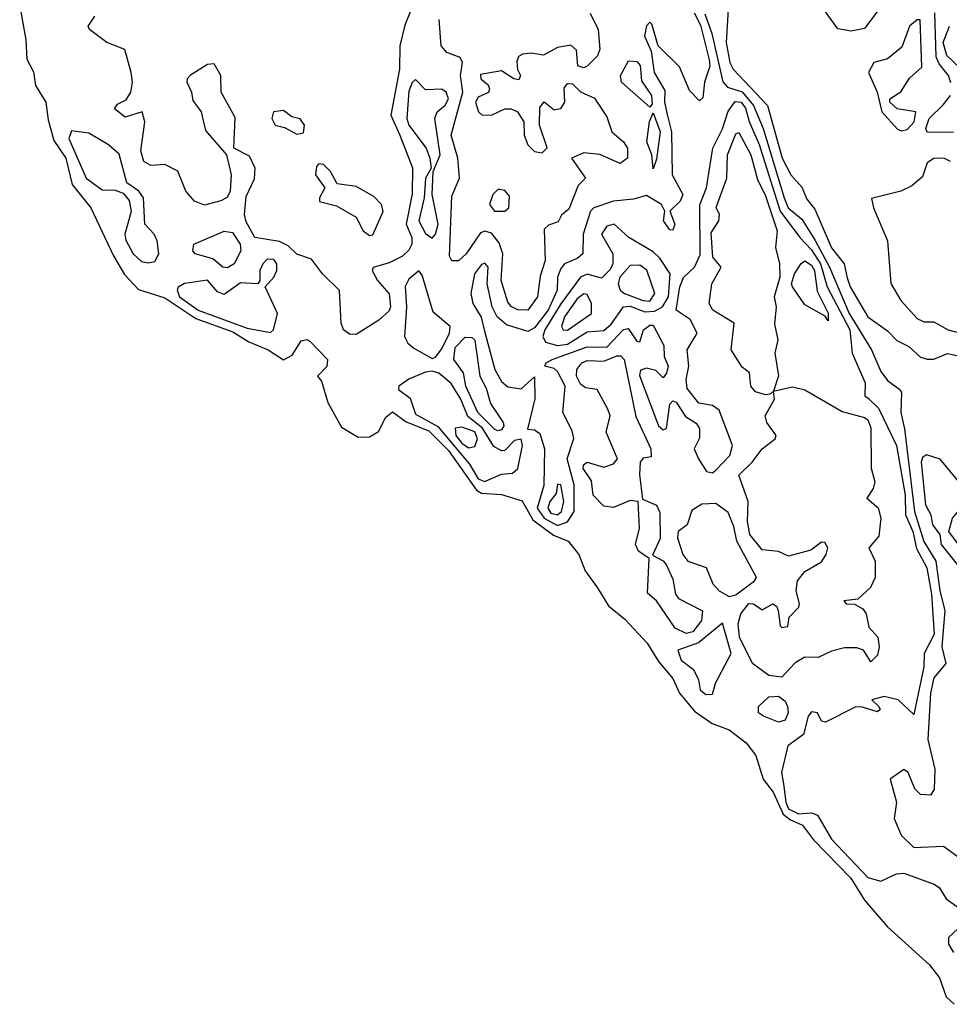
# Model space of a CAD drawing. Extents: x 2895860 to 3052244, y 542080 to 918683.
# Tile 93 of 133: x 2990885 to 2993702, y 821803 to 824785. Entities that reach past the tile are written whole.
import ezdxf

# ---------------------------------------------------------------- set-up
doc = ezdxf.new("R2010")
doc.units = 0

msp = doc.modelspace()

# ---------------------------------------------------------------- linework, layer by layer
at = {"layer": '0CON05XD'}
for points in [[(2993488.9, 824815), (2993445, 824757.5), (2993405, 824749.7), (2993365, 824756.9), (2993280, 824875)], [(2990885.4, 824825.4), (2990903.6, 824723.6), (2990907.5, 824665), (2990926.9, 824626.9), (2990933.2, 824585), (2990964.7, 824535), (2990971.4, 824481.4), (2990988.6, 824418.6), (2991025.5, 824365), (2991044.7, 824285), (2991101.1, 824215), (2991169.7, 824069.7), (2991203.2, 824013.2), (2991245, 823967.7), (2991325, 823942.6), (2991419.6, 823879.6), (2991530.9, 823839.1), (2991579.4, 823809.4), (2991638.5, 823785), (2991685, 823754.4), (2991711.4, 823768.6), (2991738.3, 823811.7), (2991755, 823815.7), (2991765, 823810.8), (2991818.1, 823755), (2991815.7, 823734.3), (2991787.5, 823705), (2991799.5, 823689.5), (2991818.7, 823625), (2991860.8, 823550.8), (2991910.7, 823520.7), (2991945, 823521.2), (2991972.3, 823537.7), (2991995, 823580.8), (2992015, 823596.9), (2992056.9, 823566.9), (2992125, 823539.8), (2992185, 823480), (2992269.6, 823359.6), (2992285, 823350.9), (2992345, 823346.2), (2992407.9, 823327.9), (2992440.1, 823270.1), (2992503.1, 823223.1), (2992547.8, 823205), (2992580, 823165), (2992599.1, 823115), (2992636.5, 823063.5), (2992669.6, 823009.6), (2992719, 822969), (2992786.6, 822896.6), (2992821.2, 822841.2), (2992865, 822789.5), (2992885.2, 822745.2), (2992930.6, 822690.6), (2992983.3, 822653.3), (2993035, 822634.4), (2993086.7, 822595), (2993116, 822556), (2993138.6, 822485), (2993168.4, 822445), (2993198.9, 822378.9), (2993221, 822361), (2993257.5, 822345), (2993291.2, 822301.2), (2993404.2, 822185), (2993445, 822117.7), (2993515, 822037.5), (2993642.5, 821922.5), (2993673.1, 821883.1), (2993693.1, 821825), (2993717.3, 821802.7)], [(2992071.8, 824815), (2992052, 824768), (2992037, 824705), (2992036.7, 824635), (2992010, 824495), (2992037.3, 824435), (2992076.1, 824336.1), (2992075, 824257.5), (2992056.9, 824165), (2992073.8, 824125), (2992073.8, 824105), (2992065, 824086.9), (2992045, 824068.5), (2992005, 824047.8), (2991956.4, 824033.6), (2991953.3, 824025), (2991970, 823995), (2992005, 823953.8), (2992009.4, 823915), (2992005, 823903.3), (2991973.3, 823875), (2991905, 823831.1)], [(2992929.6, 824805), (2992947.9, 824767.9), (2992975, 824662.5), (2992976.7, 824643.3), (2992960.4, 824595), (2992955, 824547.5), (2992945, 824538.8), (2992915, 824570), (2992885, 824642.2), (2992820, 824705), (2992800.5, 824770.5), (2992795, 824776.7), (2992785, 824766), (2992778.9, 824735), (2992798.7, 824688.7), (2992807.7, 824625), (2992840.2, 824570.2), (2992839.5, 824535), (2992847.7, 824497.7), (2992861, 824445), (2992862.7, 824315), (2992894.5, 824255), (2992886.7, 824235), (2992855.8, 824205), (2992871.1, 824165), (2992865, 824147.5), (2992855, 824148), (2992835.8, 824175), (2992840, 824205), (2992830, 824225), (2992785, 824252.5), (2992745, 824241.2), (2992684.8, 824235.2), (2992624.8, 824215.2), (2992615, 824204.2), (2992592.7, 824135), (2992591.9, 824075), (2992575, 824060.9), (2992536, 824045), (2992525, 824031.4), (2992515.4, 824005), (2992513.6, 823965), (2992486.8, 823905), (2992445, 823851.7), (2992425, 823840.7), (2992360.7, 823860.7), (2992332, 823885), (2992317.5, 823915), (2992302.2, 823985), (2992304.6, 824034.6), (2992295, 824047.1), (2992285, 824043.1), (2992263.4, 824015), (2992252.6, 823955), (2992258.7, 823925), (2992284.1, 823884.1), (2992292.8, 823845), (2992324.8, 823725), (2992345, 823688.5), (2992365, 823673.1), (2992405, 823666.2), (2992445, 823702.5), (2992446.3, 823636.3), (2992424.2, 823544.2), (2992445, 823542.5), (2992461.3, 823531.3), (2992475.2, 823485), (2992473.5, 823373.5), (2992453.6, 823305), (2992474.5, 823275), (2992515, 823253.1), (2992545.7, 823264.3), (2992565.9, 823295), (2992565.5, 823375.5), (2992544.8, 823455), (2992564.2, 823515.8), (2992559.5, 823539.5), (2992531.4, 823595), (2992538.8, 823675), (2992515, 823719.3), (2992505, 823727.9), (2992476.7, 823735), (2992480.8, 823745), (2992498.8, 823755), (2992605, 823793.7), (2992665, 823793.2), (2992715, 823846.5), (2992728.9, 823848.9), (2992755, 823810.8), (2992765, 823808.8), (2992775.7, 823845), (2992795, 823859.6), (2992805, 823859.5), (2992837.4, 823797.4), (2992838.6, 823765), (2992850, 823735), (2992845.6, 823714.4), (2992835, 823700), (2992812.6, 823722.6), (2992785, 823729.2), (2992766.7, 823723.3), (2992763.2, 823706.8), (2992821.2, 823555), (2992835, 823542.9), (2992845, 823546.7), (2992855, 823620), (2992865, 823630), (2992875, 823626.2), (2992902.6, 823582.6), (2992935, 823562.5), (2992945, 823546.2), (2992945, 823517.5), (2992929.4, 823485), (2992942.4, 823455), (2992966.6, 823416.6), (2992985, 823412.7), (2992995, 823420.4), (2993036.8, 823465), (2993045.4, 823495), (2993005, 823601.8), (2992985, 823615.8), (2992943.5, 823623.5), (2992907.5, 823667.5), (2992904.5, 823695), (2992912.9, 823735), (2992907.5, 823785), (2992938.1, 823835), (2992917, 823877), (2992874.7, 823904.7), (2992886, 823975), (2992896.5, 824003.5), (2992930, 824035), (2992947.8, 824072.2), (2992946.4, 824223.6), (2992966.5, 824275), (2992986.2, 824395), (2993015, 824454.4), (2993032.1, 824507.9), (2993053.7, 824536.3), (2993071.5, 824535), (2993085, 824516.8), (2993095.9, 824475.9), (2993126.1, 824406.1), (2993190.1, 824205), (2993249.3, 824125), (2993285, 824087.2), (2993311.8, 824045), (2993332.6, 823975), (2993400.7, 823845), (2993408.1, 823775), (2993447.1, 823685), (2993446, 823645), (2993457.3, 823637.3), (2993487.8, 823607.8), (2993542.8, 823495), (2993568.2, 823345), (2993570, 823285), (2993591.9, 823235), (2993602.9, 823182.9), (2993633.8, 823125), (2993648, 823045), (2993656.3, 822923.7), (2993626.5, 822865), (2993625.2, 822825), (2993595, 822680), (2993547.1, 822725), (2993504.7, 822735.3), (2993467.5, 822725), (2993488.8, 822705), (2993493.3, 822695), (2993485, 822688.8), (2993435, 822703.3), (2993417, 822703), (2993327.5, 822657.5), (2993315, 822660), (2993302.5, 822685), (2993285, 822688), (2993274.4, 822675), (2993260.5, 822619.5), (2993213.1, 822585), (2993194.1, 822505), (2993200.3, 822470.3), (2993206.9, 822415), (2993215, 822394.8), (2993245, 822379.1), (2993285, 822382.1), (2993302.5, 822375), (2993345, 822302.5), (2993455, 822186.9), (2993495, 822175.7), (2993542.6, 822197.4), (2993565, 822199.5), (2993656.1, 822166.1), (2993672.5, 822155), (2993692.6, 822122.6), (2993731.2, 822095)], [(2992614, 824804), (2992638.8, 824755), (2992643.3, 824695), (2992636.2, 824675), (2992605, 824644.2), (2992595, 824638.6), (2992576.2, 824645), (2992572.3, 824692.3), (2992555, 824707.5), (2992515, 824700), (2992473, 824677), (2992435, 824682.9), (2992410, 824680), (2992396.7, 824673.3), (2992391.7, 824658.3), (2992394, 824634), (2992403.3, 824615), (2992397.7, 824602.3), (2992382.5, 824605), (2992345, 824630), (2992281.7, 824618.3), (2992282.5, 824605), (2992305, 824587.5), (2992308.8, 824575), (2992305.7, 824564.3), (2992275, 824550), (2992266.2, 824535), (2992275.8, 824505.8), (2992285.9, 824495.9), (2992315, 824495.8), (2992355, 824514.3), (2992375, 824514.2), (2992393.8, 824505), (2992412.9, 824475), (2992414.5, 824434.5), (2992425, 824406), (2992445, 824385.7), (2992468.3, 824381.7), (2992483.8, 824396.2), (2992460.6, 824465), (2992461.1, 824518.9), (2992475, 824535.6), (2992505, 824511.2), (2992525, 824516), (2992537.5, 824535), (2992535, 824576.7), (2992545, 824590.8), (2992560.3, 824590.3), (2992585, 824565.8), (2992626.7, 824546.7), (2992665, 824490), (2992680, 824445), (2992715, 824414.2), (2992726.9, 824395), (2992726.7, 824365), (2992705, 824349.4), (2992643.8, 824376.2), (2992595, 824381.5), (2992557.5, 824365), (2992600, 824305), (2992577.8, 824282.2), (2992549.3, 824210.7), (2992527.5, 824192.5), (2992517.5, 824172.5), (2992488.2, 824161.8), (2992475, 824150), (2992477.3, 824055), (2992462.2, 824007.8), (2992454.5, 823945.5), (2992425, 823904.4)], [(2992962, 824802), (2992982.3, 824742.3), (2993016, 824596), (2993030.1, 824580.1), (2993075, 824566.5), (2993109.3, 824525), (2993138.6, 824455), (2993202.1, 824245), (2993214.1, 824215), (2993255, 824180.3), (2993296, 824116), (2993339.2, 824035), (2993398.7, 823895), (2993466.8, 823785), (2993495, 823718.6), (2993515, 823691.9), (2993552.5, 823665), (2993557.5, 823655), (2993555.2, 823594.8), (2993567, 823545), (2993597.1, 823295), (2993625, 823204.6), (2993661.5, 823145), (2993673.4, 823055), (2993688.3, 822995), (2993679.7, 822885), (2993692.2, 822835), (2993655, 822791.4), (2993645.3, 822745.3)], [(2993032.2, 824815), (2993025.7, 824715), (2993037.4, 824655), (2993047.1, 824635), (2993151.3, 824525), (2993195.8, 824365), (2993221.9, 824315), (2993255, 824276.9), (2993270.5, 824240.5), (2993295, 824210.8), (2993345, 824093.1), (2993383.3, 824045), (2993392.9, 824002.9), (2993401.6, 823975), (2993455, 823884.4), (2993515, 823842.5), (2993543, 823813), (2993580, 823795), (2993615, 823762.5), (2993635, 823756), (2993655, 823756), (2993696.7, 823773.3), (2993725, 823767.7)], [(2993706.8, 824593.2), (2993700.3, 824615), (2993671.1, 824651.1), (2993662.1, 824672.1), (2993658, 824805)], [(2991905, 823831.1), (2991885, 823832.2), (2991867.1, 823845), (2991860, 823865), (2991854.2, 823964.2), (2991802.5, 824015), (2991769.3, 824059.3), (2991725, 824074), (2991699.2, 824099.2), (2991672.8, 824112.8), (2991597.5, 824125), (2991572.1, 824172.1), (2991566.2, 824195), (2991571.2, 824248.8), (2991597.3, 824302.7), (2991598.8, 824335), (2991581.3, 824371.3), (2991534, 824395), (2991538.3, 824488.3), (2991496.2, 824565), (2991494.6, 824615), (2991475, 824650.8), (2991455, 824648.9), (2991403.3, 824616.7), (2991392.5, 824605), (2991392, 824595), (2991406.2, 824565), (2991410, 824540), (2991435.5, 824505.5), (2991448.7, 824448.7), (2991512.5, 824375), (2991526.4, 824315), (2991522.9, 824265), (2991513.6, 824246.4), (2991494.5, 824235.5), (2991445, 824223.1), (2991414.7, 824234.7), (2991388.6, 824265), (2991365, 824326), (2991325, 824345.8), (2991283, 824343), (2991261.4, 824355), (2991252.8, 824387.2), (2991264.3, 824475), (2991256.7, 824505), (2991205, 824489.2), (2991172.5, 824515), (2991181.7, 824528.3), (2991207.7, 824542.3), (2991222, 824565), (2991226.9, 824595), (2991223.3, 824625), (2991203.8, 824693.8), (2991149.2, 824715), (2991096.7, 824755), (2991093.3, 824765), (2991113.3, 824795)], [(2992425, 823904.4), (2992395, 823905.7), (2992375, 823915.8), (2992365, 823928.8), (2992344.2, 823995), (2992349.2, 824075), (2992338.4, 824108.4), (2992315, 824137.8), (2992295, 824144.4), (2992281.4, 824138.6), (2992237.9, 824075), (2992215, 824054.3), (2992195, 824053.8), (2992188.1, 824068.1), (2992195, 824250), (2992218.1, 824305), (2992213.1, 824365), (2992192.9, 824435), (2992228.6, 824565), (2992220.8, 824615), (2992227.5, 824655), (2992220, 824670), (2992180, 824685), (2992162.9, 824705), (2992156.7, 824785)], [(2993557.6, 824447.6), (2993575, 824452.1), (2993595.8, 824475), (2993600.8, 824505), (2993544.3, 824514.3), (2993522.5, 824535), (2993522.5, 824545), (2993555, 824566.2), (2993582.2, 824607.8), (2993619.3, 824640.7), (2993613.8, 824783.8), (2993605, 824784), (2993582.2, 824765), (2993558.8, 824701.2), (2993515, 824665.8), (2993473.8, 824655), (2993457.5, 824625), (2993484.2, 824565), (2993497.5, 824505), (2993545, 824452.9), (2993557.6, 824447.6)], [(2993755, 824618.9), (2993695, 824676.2), (2993684.2, 824715), (2993702.9, 824765)], [(2992795, 824520), (2992708.8, 824595), (2992706.2, 824615), (2992730, 824660), (2992755, 824657.8), (2992765.7, 824645.7), (2992769.8, 824599.8), (2992800, 824555), (2992801.7, 824528.3), (2992795, 824520)], [(2992135, 824123.3), (2992145.8, 824135), (2992153.1, 824165), (2992135.3, 824254.7), (2992138.1, 824325), (2992159.5, 824375), (2992143.1, 824485), (2992150.5, 824505), (2992175, 824526), (2992184.8, 824545), (2992177.9, 824565), (2992165, 824574.2), (2992115, 824572.5), (2992085, 824603.3), (2992075, 824594), (2992065, 824568), (2992059, 824485), (2992064.9, 824464.9), (2992117.4, 824395), (2992128.4, 824365), (2992131.9, 824335), (2992114.8, 824305), (2992111, 824245), (2992094.5, 824175), (2992115, 824137.5), (2992135, 824123.3)], [(2993715, 824442.4), (2993635, 824443.5), (2993631.4, 824455), (2993641.3, 824485), (2993683.7, 824526.3), (2993705.6, 824555)], [(2991725, 824437.5), (2991745, 824442), (2991748.6, 824465), (2991735, 824483.8), (2991710, 824490), (2991685, 824509.2), (2991654.2, 824505), (2991649.4, 824485), (2991660, 824465), (2991687.8, 824457.8), (2991725, 824437.5)], [(2992805, 824332.5), (2992800.8, 824375), (2992785.8, 824415), (2992793.4, 824476.6), (2992805, 824502.5), (2992826.2, 824445), (2992815, 824362.5), (2992805, 824332.5)], [(2991275, 824048), (2991295, 824052), (2991306.7, 824075), (2991302, 824115), (2991292.9, 824135), (2991264.5, 824165), (2991260.9, 824245), (2991246.9, 824265), (2991210, 824290), (2991187.2, 824377.2), (2991155, 824405.3), (2991095, 824440.6), (2991042.5, 824447.5), (2991034.7, 824425), (2991086.9, 824305), (2991135, 824269.4), (2991175, 824268.6), (2991198.9, 824258.9), (2991217, 824237), (2991223.6, 824203.6), (2991203.5, 824135), (2991206.9, 824116.9), (2991229.5, 824075), (2991255, 824052.2), (2991275, 824048)], [(2993195, 822793.3), (2993155, 822798.1), (2993106.2, 822835), (2993066.2, 822915), (2993062.7, 822955), (2993070.3, 822985), (2993095, 823016.5), (2993109.2, 823015), (2993135, 822997.5), (2993167.5, 823015), (2993178.3, 823008.3), (2993184.2, 822995), (2993189.3, 822949.3), (2993195, 822943.8), (2993213, 822947), (2993217.1, 822975), (2993246.2, 823005), (2993248.8, 823015), (2993238.5, 823055), (2993242.2, 823085), (2993265, 823113.3), (2993315, 823143.1), (2993329.5, 823165), (2993334.3, 823185), (2993325, 823201.2), (2993315, 823202), (2993282.4, 823177.6), (2993215, 823159.4), (2993185, 823174.3), (2993135, 823179.1), (2993097.6, 823225), (2993090.6, 823265), (2993093.1, 823325), (2993064.6, 823405), (2993105.2, 823444.8), (2993135, 823484.4), (2993174.3, 823515), (2993178.1, 823525), (2993148.9, 823565), (2993144.4, 823585), (2993172.5, 823635), (2993170, 823660), (2993159.3, 823650.7), (2993145, 823648.8), (2993115, 823657.5), (2993101.4, 823675), (2993096.7, 823715), (2993075, 823732.5), (2993041.3, 823785), (2993050, 823865), (2992986, 823905), (2992974.5, 823925), (2992982.9, 823985), (2993011.2, 824035), (2992985.6, 824065.6), (2992981.2, 824138.8), (2993004, 824175), (2993006, 824195), (2992996.2, 824216.2), (2993028, 824305), (2993030, 824375), (2993055, 824439.2), (2993065, 824442.5), (2993101.1, 824375), (2993120.9, 824300.9), (2993145, 824251.4), (2993180.9, 824145), (2993175.5, 824095), (2993187.8, 824045), (2993188.6, 824005), (2993171.9, 823945), (2993177.7, 823915), (2993172.2, 823862.2), (2993183.1, 823815), (2993173.3, 823775), (2993184.3, 823705.7), (2993170, 823660), (2993227.5, 823672.5), (2993265, 823663.1), (2993378, 823598), (2993445, 823580), (2993455, 823572.9), (2993465, 823548), (2993465.9, 823425.9), (2993476.7, 823385), (2993471.5, 823365), (2993452.5, 823335), (2993486.5, 823306.5), (2993494.6, 823275), (2993489.1, 823220.9), (2993458.6, 823185), (2993477.3, 823145), (2993478.1, 823095), (2993463.1, 823065), (2993425, 823030), (2993382.5, 823025), (2993390, 823015), (2993415, 823014.2), (2993440.5, 823000.5), (2993450.8, 822985), (2993458.8, 822945), (2993486.2, 822915), (2993490, 822885), (2993485, 822860), (2993465, 822840), (2993442.5, 822875), (2993422.3, 822882.3), (2993385, 822881.9), (2993345, 822872.2), (2993305, 822852.5), (2993265, 822854.2), (2993235, 822837.1), (2993195, 822793.3)], [(2993705.6, 824355), (2993685.3, 824365.3), (2993655, 824364.6), (2993635, 824351.1), (2993621.2, 824308.8), (2993588.7, 824281.3), (2993555, 824265.7), (2993466.7, 824243.3), (2993472.7, 824215), (2993515.4, 824115), (2993525.6, 823985.6), (2993555, 823934.2), (2993605, 823880), (2993625, 823870), (2993655, 823870), (2993698.8, 823845), (2993767.1, 823827.1)], [(2991945, 824131.2), (2991955, 824132.5), (2991986.4, 824203.6), (2991982.2, 824225), (2991958.8, 824248.8), (2991905, 824279.2), (2991847.5, 824287.5), (2991827.5, 824325), (2991805.8, 824345.8), (2991791.7, 824348.3), (2991785, 824340), (2991782, 824315), (2991810, 824275), (2991793.8, 824245), (2991793.8, 824233.8), (2991845, 824221.2), (2991905, 824186.2), (2991926.2, 824145), (2991945, 824131.2)], [(2992355, 824204.4), (2992368.1, 824215), (2992369.8, 824249.8), (2992355, 824267.5), (2992335, 824270.8), (2992319.2, 824255), (2992308.8, 824225), (2992324.4, 824204.4), (2992355, 824204.4)], [(2991515, 824032.9), (2991501.2, 824035), (2991470.6, 824060.6), (2991416.7, 824075), (2991410, 824085), (2991413.3, 824105), (2991505, 824143.8), (2991529.8, 824139.8), (2991553.8, 824105), (2991556, 824085), (2991535.8, 824045), (2991515, 824032.9)], [(2992515, 823797.7), (2992545, 823801.7), (2992605, 823839.6), (2992655, 823843.1), (2992677.6, 823862.4), (2992715, 823914.8), (2992735, 823916.9), (2992780, 823900), (2992808.6, 823901.4), (2992833.4, 823915), (2992851.5, 823945), (2992856.6, 824015), (2992825, 824062.1), (2992805, 824081.2), (2992731.4, 824125), (2992686.7, 824165), (2992665, 824159.1), (2992648.2, 824135), (2992682.9, 824075), (2992682.9, 824045), (2992675, 824027.5), (2992648.2, 824001.8), (2992605, 824013.4), (2992585, 824004.7), (2992525, 823924.1), (2992476.3, 823845), (2992470.8, 823825), (2992478.3, 823808.3), (2992515, 823797.7)], [(2991645, 823836.9), (2991654.5, 823845.5), (2991666.5, 823895), (2991629.2, 823975), (2991655, 824004.4), (2991664.5, 824025), (2991664.4, 824045), (2991655, 824058.5), (2991635, 824059.1), (2991621.8, 824045), (2991612.7, 824025), (2991612.9, 823995), (2991607.5, 823985), (2991555, 823987.3), (2991505, 823951.9), (2991485, 823960.8), (2991455, 823995.4), (2991384.5, 823985.5), (2991365.9, 823974.1), (2991362.2, 823965), (2991369.5, 823945), (2991426, 823905), (2991575, 823850.4), (2991645, 823836.9)], [(2993335, 823872.5), (2993326.2, 823886.2), (2993265, 823920.8), (2993227.1, 823975), (2993224.2, 823985), (2993233.1, 824015), (2993253.4, 824046.6), (2993265, 824054.4), (2993285, 824041.5), (2993294.1, 824025), (2993302.1, 823962.1), (2993335, 823896.2), (2993335, 823872.5)], [(2992135, 823758.6), (2992145, 823762.5), (2992165, 823787.3), (2992187.4, 823835), (2992189.7, 823855), (2992138.7, 823898.7), (2992105, 824011.2), (2992095, 824024), (2992065, 823998.5), (2992053.9, 823976.1), (2992058, 823915), (2992051.4, 823825), (2992061.5, 823805), (2992079.9, 823789.9), (2992135, 823758.6)], [(2992795, 823932.4), (2992810.5, 823955), (2992785.9, 824025.9), (2992765, 824041), (2992735, 824039.8), (2992703.8, 824005), (2992698.9, 823985), (2992705, 823965.5), (2992718.2, 823955), (2992775, 823933.7), (2992795, 823932.4)], [(2992545, 823844.1), (2992617.9, 823895), (2992618.1, 823925), (2992605, 823952.5), (2992595, 823953.8), (2992575, 823939.1), (2992536.6, 823885), (2992527.3, 823855), (2992532, 823845), (2992545, 823844.1)], [(2992335, 823539.1), (2992325, 823543.8), (2992274.1, 823595), (2992237.1, 823675), (2992230.6, 823715), (2992200.9, 823755), (2992205, 823792.2), (2992235, 823822.9), (2992255, 823822.3), (2992265, 823814.3), (2992280, 823705), (2992299, 823669), (2992311.9, 823621.9), (2992350.5, 823565), (2992352.2, 823555), (2992345, 823542.5), (2992335, 823539.1)], [(2992905, 822925.7), (2992871.7, 822941.7), (2992814.6, 823024.6), (2992787.5, 823047.5), (2992793, 823153), (2992760.8, 823175), (2992751.9, 823195), (2992763.3, 823245), (2992760, 823325), (2992735, 823328.5), (2992685, 823306.8), (2992655, 823310.8), (2992622.7, 823345), (2992618, 823388), (2992592.8, 823425), (2992593.6, 823436.4), (2992605, 823444.4), (2992655, 823429.4), (2992685, 823439.2), (2992697.1, 823455), (2992662.1, 823535), (2992674.5, 823585), (2992667.7, 823605), (2992635, 823664.2), (2992599.5, 823669.5), (2992585, 823680.8), (2992573.1, 823705), (2992573.6, 823725), (2992588.9, 823745), (2992605, 823752.3), (2992655, 823750.5), (2992695, 823766.7), (2992706.5, 823766.5), (2992717.3, 823755), (2992752.7, 823582.7), (2992797.5, 823485), (2992799.3, 823460.7), (2992775, 823456.7), (2992765.8, 823444.2), (2992763.3, 823406.7), (2992772.3, 823332.3), (2992814.6, 823314.6), (2992825, 823292.5), (2992826.3, 823213.7), (2992802.5, 823162.5), (2992835, 823145.6), (2992845, 823132.9), (2992865, 823090), (2992872.5, 823045), (2992881.6, 823031.6), (2992954.4, 822994.4), (2992951.8, 822965), (2992925, 822931.2), (2992905, 822925.7)], [(2992295, 823385.7), (2992315, 823394.8), (2992345, 823408.3), (2992379.1, 823410.9), (2992394.5, 823425), (2992408.7, 823495), (2992405, 823514), (2992385, 823510), (2992355, 823479.4), (2992345, 823478.8), (2992322.3, 823492.3), (2992287.4, 823547.4), (2992243.3, 823583.3), (2992222.5, 823635), (2992193, 823683), (2992155, 823713.6), (2992135, 823720), (2992115, 823717.1), (2992064.3, 823695.7), (2992034.2, 823675), (2992032.9, 823665), (2992068.3, 823638.3), (2992085, 823590.3), (2992152.1, 823552.1), (2992248.4, 823438.4), (2992275, 823394.4), (2992295, 823385.7)], [(2992245, 823488), (2992265, 823491.8), (2992273.1, 823515), (2992265, 823535.9), (2992225, 823550.6), (2992205, 823547.1), (2992206.6, 823525), (2992225, 823502.4), (2992245, 823488)], [(2993755, 823071.9), (2993772.9, 823095), (2993768, 823145), (2993701.2, 823235), (2993712.5, 823275), (2993754.3, 823325), (2993755.8, 823345.8), (2993746.8, 823366.8), (2993675, 823453.1), (2993633.6, 823466.4), (2993621.2, 823458.8), (2993617.1, 823445), (2993629.7, 823315), (2993646, 823285), (2993651.9, 823255), (2993673.8, 823225), (2993677.8, 823195), (2993734.3, 823125), (2993727.1, 823085), (2993735, 823073.3), (2993755, 823071.9)], [(2992515, 823284.8), (2992527, 823295), (2992534.2, 823325), (2992525, 823376), (2992515, 823377.5), (2992510.6, 823349.4), (2992492.2, 823325), (2992486.2, 823305), (2992495, 823290.5), (2992515, 823284.8)], [(2993035, 823037.3), (2993055, 823042.5), (2993112.5, 823085), (2993118.1, 823095), (2993058, 823205), (2993049.3, 823249.3), (2993032.2, 823292.2), (2992995, 823319.2), (2992952.5, 823317.5), (2992921.7, 823298.3), (2992908.1, 823255), (2992881.1, 823235), (2992879.2, 823215), (2992894.7, 823164.7), (2992910, 823145), (2992965.8, 823125.8), (2992986.1, 823076.1), (2993005, 823055.3), (2993035, 823037.3)], [(2992965, 822741.1), (2992985, 822742), (2992994, 822775), (2993041.5, 822865), (2993015, 822956.7), (2992942.3, 822897.7), (2992880, 822875), (2992890, 822845), (2992926.9, 822816.9), (2992942, 822785), (2992947.5, 822755), (2992965, 822741.1)], [(2993645.3, 822745.3), (2993637.5, 822605), (2993658.4, 822515), (2993656.4, 822453.6), (2993645, 822436), (2993615, 822438), (2993598, 822455), (2993577.5, 822505), (2993565, 822513.8), (2993523.3, 822485), (2993542, 822415), (2993535.7, 822365), (2993556.9, 822315), (2993595, 822277.3), (2993685, 822281.4), (2993758.3, 822228.3)], [(2993185, 822657.1), (2993138.8, 822675), (2993124.2, 822685), (2993124, 822705), (2993155, 822734), (2993185, 822735.8), (2993205, 822720.8), (2993211.8, 822705), (2993214.5, 822685), (2993205, 822663.5), (2993185, 822657.1)], [(2993728.3, 822031.7), (2993700, 822005), (2993700, 821985), (2993715, 821960)]]:
    msp.add_lwpolyline(points, dxfattribs=at)

doc.saveas('drawing.dxf')
